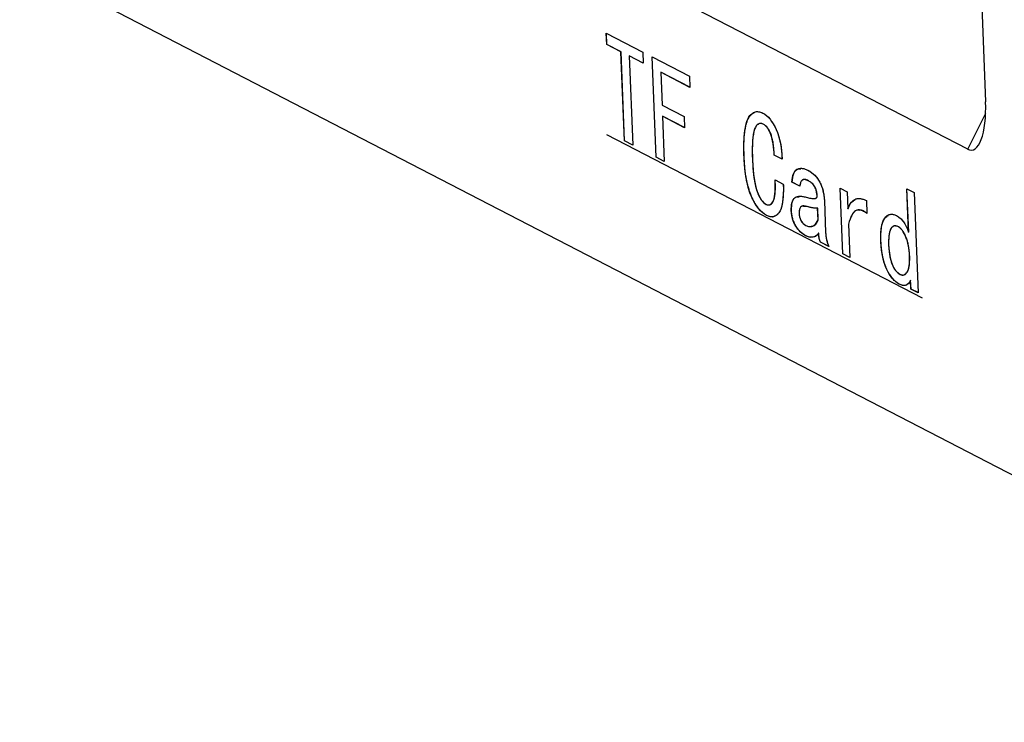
# Model space of a CAD drawing. Header units: millimetres. Extents: x 1635 to 1825, y 2196 to 2483.
# Tile 3 of 10: x 1689 to 1703, y 2276 to 2286. Entities that reach past the tile are written whole.
import ezdxf

# ---------------------------------------------------------------- set-up
doc = ezdxf.new("R2010")
doc.units = ezdxf.units.MM
doc.linetypes.add('CENTERX2', pattern=[20.32, 12.7, -2.54, 2.54, -2.54])

msp = doc.modelspace()

# ---------------------------------------------------------------- linework, layer by layer
at = {"color": 7, "linetype": 'Continuous', "lineweight": 25}
for p, q in [((1709.302, 2276.263), (1676.529, 2293.22)), ((1702.06, 2284.212), (1696.224, 2287.232)), ((1702.223, 2287.032), (1702.309, 2284.87)), ((1697.054, 2285.665), (1697.048, 2285.82)), ((1697.048, 2285.82), (1697.555, 2285.557)), ((1697.055, 2285.665), (1697.049, 2285.819)), ((1697.251, 2285.563), (1697.054, 2285.665)), ((1697.055, 2285.665), (1697.054, 2285.665)), ((1697.252, 2285.564), (1697.055, 2285.665)), ((1697.252, 2285.564), (1697.251, 2285.563)), ((1697.3, 2284.328), (1697.251, 2285.563)), ((1697.301, 2284.328), (1697.252, 2285.564)), ((1697.364, 2285.505), (1697.414, 2284.269)), ((1697.561, 2285.403), (1697.364, 2285.505)), ((1697.365, 2285.505), (1697.364, 2285.505)), ((1697.561, 2285.403), (1697.365, 2285.505)), ((1697.555, 2285.557), (1697.561, 2285.403)), ((1697.738, 2284.101), (1697.683, 2285.491)), ((1697.683, 2285.491), (1698.2, 2285.224)), ((1697.739, 2284.101), (1697.684, 2285.491)), ((1697.802, 2285.278), (1697.821, 2284.823)), ((1698.206, 2285.069), (1697.802, 2285.278)), ((1697.803, 2285.278), (1697.802, 2285.278)), ((1698.206, 2285.07), (1697.803, 2285.278)), ((1698.2, 2285.224), (1698.206, 2285.069)), ((1697.821, 2284.823), (1698.126, 2284.665)), ((1697.828, 2284.669), (1697.827, 2284.668)), ((1697.827, 2284.668), (1697.852, 2284.042)), ((1698.132, 2284.51), (1697.827, 2284.668)), ((1698.132, 2284.511), (1697.828, 2284.669)), ((1698.126, 2284.665), (1698.132, 2284.51)), ((1699.225, 2284.558), (1699.224, 2284.558)), ((1697.414, 2284.269), (1697.3, 2284.328)), ((1697.301, 2284.328), (1697.3, 2284.328)), ((1697.414, 2284.27), (1697.301, 2284.328)), ((1699.485, 2284.073), (1699.376, 2284.129)), ((1699.377, 2284.129), (1699.376, 2284.129)), ((1699.486, 2284.073), (1699.377, 2284.129)), ((1697.852, 2284.042), (1697.738, 2284.101)), ((1697.739, 2284.101), (1697.738, 2284.101)), ((1697.852, 2284.043), (1697.739, 2284.101)), ((1698.959, 2284.107), (1698.958, 2284.107)), ((1699.39, 2283.788), (1699.503, 2283.729)), ((1699.731, 2283.699), (1699.623, 2283.755)), ((1699.624, 2283.755), (1699.623, 2283.755)), ((1699.731, 2283.699), (1699.624, 2283.755)), ((1699.85, 2283.774), (1699.849, 2283.773)), ((1699.973, 2283.566), (1699.973, 2283.566)), ((1700.291, 2283.672), (1700.39, 2283.621)), ((1700.328, 2282.761), (1700.291, 2283.672)), ((1700.329, 2282.761), (1700.292, 2283.671)), ((1700.39, 2283.621), (1700.399, 2283.385)), ((1701.241, 2283.061), (1701.217, 2283.662)), ((1701.217, 2283.662), (1701.316, 2283.611)), ((1701.242, 2283.061), (1701.218, 2283.662)), ((1701.316, 2283.611), (1701.371, 2282.221)), ((1700.072, 2283.499), (1700.09, 2283.052)), ((1700.655, 2283.499), (1700.662, 2283.321)), ((1699.271, 2283.293), (1699.27, 2283.293)), ((1699.615, 2283.361), (1699.614, 2283.361)), ((1699.835, 2283.415), (1699.784, 2283.415)), ((1699.835, 2283.415), (1699.834, 2283.415)), ((1699.98, 2283.395), (1699.979, 2283.395)), ((1699.986, 2283.233), (1699.979, 2283.395)), ((1699.987, 2283.233), (1699.98, 2283.395)), ((1700.4, 2283.385), (1700.399, 2283.385)), ((1699.987, 2283.233), (1699.986, 2283.233)), ((1700.408, 2283.174), (1700.426, 2282.71)), ((1699.994, 2283.046), (1699.993, 2283.046)), ((1701.1, 2283.135), (1701.099, 2283.135)), ((1701.242, 2283.061), (1701.241, 2283.061)), ((1699.812, 2283.013), (1699.812, 2283.012)), ((1700.136, 2282.861), (1700.018, 2282.922)), ((1700.137, 2282.861), (1700.018, 2282.922)), ((1700.018, 2282.922), (1700.018, 2282.922)), ((1700.857, 2282.934), (1700.856, 2282.934)), ((1700.426, 2282.71), (1700.328, 2282.761)), ((1700.329, 2282.761), (1700.328, 2282.761)), ((1700.426, 2282.711), (1700.329, 2282.761)), ((1701.256, 2282.728), (1701.255, 2282.727)), ((1701.112, 2282.34), (1701.111, 2282.34)), ((1701.273, 2282.272), (1701.268, 2282.394)), ((1701.269, 2282.394), (1701.268, 2282.394)), ((1701.274, 2282.272), (1701.269, 2282.394)), ((1701.371, 2282.221), (1701.273, 2282.272)), ((1701.274, 2282.272), (1701.273, 2282.272)), ((1701.371, 2282.222), (1701.274, 2282.272))]:
    msp.add_line(p, q, dxfattribs=at)
at = {"color": 1, "linetype": 'Continuous', "lineweight": 25}
msp.add_line((1702.06, 2284.212), (1702.31, 2284.711), dxfattribs=at)
at = {"color": 7, "linetype": 'CENTERX2'}
msp.add_line((1697.051, 2284.417), (1701.428, 2282.152), dxfattribs=at)
at = {"color": 7, "linetype": 'Continuous', "flags": 128}
for points in [[(1697.561, 2285.403), (1697.364, 2285.505), (1697.364, 2285.505), (1697.414, 2284.269), (1697.414, 2284.269), (1697.3, 2284.328), (1697.3, 2284.328), (1697.251, 2285.563), (1697.251, 2285.563), (1697.054, 2285.665), (1697.054, 2285.665), (1697.048, 2285.82), (1697.048, 2285.82), (1697.555, 2285.557), (1697.555, 2285.557), (1697.561, 2285.403)], [(1698.206, 2285.069), (1697.802, 2285.278), (1697.802, 2285.278), (1697.821, 2284.823), (1697.821, 2284.823), (1698.126, 2284.665), (1698.126, 2284.665), (1698.132, 2284.51), (1698.132, 2284.51), (1697.827, 2284.668), (1697.827, 2284.668), (1697.852, 2284.042), (1697.852, 2284.042), (1697.738, 2284.101), (1697.738, 2284.101), (1697.683, 2285.491), (1697.683, 2285.491), (1698.2, 2285.224), (1698.2, 2285.224), (1698.206, 2285.069)], [(1699.503, 2283.729), (1699.504, 2283.656), (1699.502, 2283.589), (1699.498, 2283.53), (1699.492, 2283.477), (1699.483, 2283.43), (1699.472, 2283.39), (1699.458, 2283.357), (1699.442, 2283.331), (1699.424, 2283.31), (1699.405, 2283.294), (1699.386, 2283.283), (1699.365, 2283.275), (1699.343, 2283.273), (1699.319, 2283.275), (1699.295, 2283.282), (1699.27, 2283.293), (1699.27, 2283.293), (1699.241, 2283.31), (1699.213, 2283.332), (1699.185, 2283.358), (1699.159, 2283.389), (1699.133, 2283.424), (1699.109, 2283.463), (1699.085, 2283.507), (1699.062, 2283.555), (1699.04, 2283.608), (1699.022, 2283.666), (1699.005, 2283.728), (1698.991, 2283.794), (1698.979, 2283.865), (1698.97, 2283.941), (1698.963, 2284.022), (1698.958, 2284.107), (1698.958, 2284.107), (1698.956, 2284.199), (1698.956, 2284.283), (1698.959, 2284.36), (1698.965, 2284.43), (1698.974, 2284.492), (1698.985, 2284.547), (1698.999, 2284.594), (1699.017, 2284.634), (1699.036, 2284.667), (1699.057, 2284.693), (1699.079, 2284.713), (1699.104, 2284.726), (1699.13, 2284.733), (1699.158, 2284.732), (1699.187, 2284.726), (1699.218, 2284.713), (1699.218, 2284.713), (1699.245, 2284.697), (1699.27, 2284.677), (1699.295, 2284.654), (1699.319, 2284.628), (1699.341, 2284.598), (1699.363, 2284.564), (1699.384, 2284.526), (1699.403, 2284.485), (1699.421, 2284.442), (1699.437, 2284.396), (1699.451, 2284.347), (1699.462, 2284.297), (1699.471, 2284.244), (1699.478, 2284.189), (1699.482, 2284.132), (1699.485, 2284.073), (1699.485, 2284.073), (1699.376, 2284.129), (1699.376, 2284.129), (1699.374, 2284.173), (1699.371, 2284.214), (1699.367, 2284.253), (1699.362, 2284.29), (1699.355, 2284.325), (1699.348, 2284.357), (1699.34, 2284.387), (1699.331, 2284.415), (1699.321, 2284.441), (1699.31, 2284.464), (1699.299, 2284.486), (1699.286, 2284.505), (1699.272, 2284.521), (1699.257, 2284.536), (1699.241, 2284.548), (1699.224, 2284.558), (1699.224, 2284.558), (1699.205, 2284.566), (1699.187, 2284.569), (1699.171, 2284.567), (1699.155, 2284.561), (1699.141, 2284.55), (1699.127, 2284.534), (1699.115, 2284.514), (1699.104, 2284.489), (1699.095, 2284.458), (1699.087, 2284.421), (1699.081, 2284.377), (1699.076, 2284.327), (1699.074, 2284.271), (1699.072, 2284.208), (1699.073, 2284.138), (1699.075, 2284.062), (1699.075, 2284.062), (1699.079, 2283.991), (1699.084, 2283.925), (1699.09, 2283.864), (1699.097, 2283.807), (1699.106, 2283.755), (1699.115, 2283.708), (1699.126, 2283.665), (1699.139, 2283.627), (1699.152, 2283.593), (1699.166, 2283.563), (1699.18, 2283.535), (1699.196, 2283.511), (1699.212, 2283.49), (1699.228, 2283.472), (1699.246, 2283.458), (1699.264, 2283.447), (1699.264, 2283.447), (1699.277, 2283.441), (1699.29, 2283.439), (1699.303, 2283.439), (1699.315, 2283.442), (1699.326, 2283.447), (1699.338, 2283.456), (1699.348, 2283.467), (1699.359, 2283.481), (1699.368, 2283.5), (1699.376, 2283.524), (1699.382, 2283.554), (1699.387, 2283.589), (1699.39, 2283.63), (1699.392, 2283.677), (1699.392, 2283.73), (1699.39, 2283.788), (1699.39, 2283.788), (1699.503, 2283.729)], [(1700.136, 2282.861), (1700.018, 2282.922), (1700.018, 2282.922), (1700.008, 2282.945), (1700.001, 2282.974), (1699.996, 2283.007), (1699.993, 2283.046), (1699.993, 2283.046), (1699.976, 2283.025), (1699.958, 2283.008), (1699.937, 2282.998), (1699.914, 2282.991), (1699.889, 2282.99), (1699.864, 2282.993), (1699.838, 2283.001), (1699.812, 2283.012), (1699.812, 2283.012), (1699.792, 2283.023), (1699.773, 2283.036), (1699.756, 2283.05), (1699.738, 2283.066), (1699.722, 2283.084), (1699.706, 2283.103), (1699.69, 2283.124), (1699.676, 2283.146), (1699.663, 2283.17), (1699.651, 2283.195), (1699.641, 2283.22), (1699.632, 2283.246), (1699.625, 2283.274), (1699.62, 2283.302), (1699.617, 2283.331), (1699.614, 2283.361), (1699.614, 2283.361), (1699.614, 2283.391), (1699.615, 2283.417), (1699.618, 2283.442), (1699.622, 2283.465), (1699.628, 2283.485), (1699.636, 2283.502), (1699.645, 2283.518), (1699.656, 2283.531), (1699.668, 2283.541), (1699.683, 2283.55), (1699.698, 2283.556), (1699.716, 2283.559), (1699.736, 2283.56), (1699.757, 2283.559), (1699.78, 2283.555), (1699.805, 2283.549), (1699.805, 2283.549), (1699.838, 2283.541), (1699.868, 2283.534), (1699.897, 2283.53), (1699.924, 2283.528), (1699.935, 2283.528), (1699.946, 2283.529), (1699.954, 2283.532), (1699.961, 2283.536), (1699.966, 2283.541), (1699.97, 2283.548), (1699.972, 2283.556), (1699.973, 2283.566), (1699.973, 2283.566), (1699.97, 2283.591), (1699.965, 2283.618), (1699.957, 2283.646), (1699.947, 2283.675), (1699.94, 2283.69), (1699.931, 2283.704), (1699.922, 2283.717), (1699.91, 2283.73), (1699.897, 2283.742), (1699.883, 2283.753), (1699.866, 2283.763), (1699.849, 2283.773), (1699.849, 2283.773), (1699.821, 2283.785), (1699.798, 2283.791), (1699.779, 2283.789), (1699.764, 2283.781), (1699.752, 2283.768), (1699.743, 2283.749), (1699.736, 2283.726), (1699.731, 2283.699), (1699.731, 2283.699), (1699.623, 2283.755), (1699.623, 2283.755), (1699.625, 2283.785), (1699.629, 2283.812), (1699.634, 2283.837), (1699.641, 2283.86), (1699.65, 2283.88), (1699.66, 2283.897), (1699.672, 2283.912), (1699.686, 2283.925), (1699.701, 2283.935), (1699.718, 2283.942), (1699.735, 2283.946), (1699.754, 2283.947), (1699.775, 2283.944), (1699.796, 2283.939), (1699.819, 2283.931), (1699.843, 2283.92), (1699.843, 2283.92), (1699.869, 2283.905), (1699.894, 2283.888), (1699.917, 2283.87), (1699.938, 2283.85), (1699.958, 2283.829), (1699.977, 2283.806), (1699.993, 2283.781), (1700.009, 2283.754), (1700.022, 2283.726), (1700.034, 2283.698), (1700.044, 2283.667), (1700.053, 2283.636), (1700.06, 2283.603), (1700.066, 2283.57), (1700.069, 2283.535), (1700.072, 2283.499), (1700.072, 2283.499), (1700.09, 2283.052), (1700.09, 2283.052), (1700.091, 2283.028), (1700.094, 2283.004), (1700.098, 2282.98), (1700.103, 2282.957), (1700.117, 2282.91), (1700.136, 2282.861)], [(1700.662, 2283.321), (1700.639, 2283.337), (1700.617, 2283.35), (1700.596, 2283.36), (1700.576, 2283.366), (1700.557, 2283.369), (1700.539, 2283.369), (1700.522, 2283.365), (1700.506, 2283.357), (1700.492, 2283.346), (1700.477, 2283.332), (1700.464, 2283.315), (1700.451, 2283.294), (1700.439, 2283.269), (1700.428, 2283.24), (1700.417, 2283.209), (1700.408, 2283.174), (1700.408, 2283.174), (1700.426, 2282.71), (1700.426, 2282.71), (1700.328, 2282.761), (1700.328, 2282.761), (1700.291, 2283.672), (1700.291, 2283.672), (1700.39, 2283.621), (1700.39, 2283.621), (1700.399, 2283.385), (1700.399, 2283.385), (1700.41, 2283.41), (1700.42, 2283.434), (1700.432, 2283.454), (1700.445, 2283.472), (1700.458, 2283.487), (1700.472, 2283.5), (1700.487, 2283.511), (1700.503, 2283.519), (1700.519, 2283.524), (1700.536, 2283.527), (1700.554, 2283.529), (1700.573, 2283.527), (1700.592, 2283.523), (1700.612, 2283.518), (1700.633, 2283.51), (1700.655, 2283.499), (1700.655, 2283.499), (1700.662, 2283.321)], [(1701.371, 2282.221), (1701.273, 2282.272), (1701.273, 2282.272), (1701.268, 2282.394), (1701.268, 2282.394), (1701.254, 2282.368), (1701.238, 2282.348), (1701.222, 2282.333), (1701.203, 2282.324), (1701.183, 2282.321), (1701.161, 2282.322), (1701.137, 2282.329), (1701.111, 2282.34), (1701.111, 2282.34), (1701.087, 2282.354), (1701.063, 2282.372), (1701.041, 2282.393), (1701.019, 2282.417), (1700.998, 2282.444), (1700.977, 2282.474), (1700.958, 2282.507), (1700.939, 2282.544), (1700.922, 2282.584), (1700.906, 2282.626), (1700.893, 2282.671), (1700.881, 2282.719), (1700.872, 2282.769), (1700.865, 2282.821), (1700.859, 2282.876), (1700.856, 2282.934), (1700.856, 2282.934), (1700.855, 2282.99), (1700.856, 2283.042), (1700.859, 2283.09), (1700.865, 2283.132), (1700.873, 2283.17), (1700.883, 2283.203), (1700.896, 2283.232), (1700.911, 2283.256), (1700.927, 2283.275), (1700.945, 2283.29), (1700.963, 2283.301), (1700.983, 2283.308), (1701.004, 2283.31), (1701.026, 2283.308), (1701.049, 2283.302), (1701.073, 2283.291), (1701.073, 2283.291), (1701.099, 2283.275), (1701.124, 2283.256), (1701.147, 2283.233), (1701.168, 2283.206), (1701.188, 2283.176), (1701.207, 2283.141), (1701.225, 2283.103), (1701.241, 2283.061), (1701.241, 2283.061), (1701.217, 2283.662), (1701.217, 2283.662), (1701.316, 2283.611), (1701.316, 2283.611), (1701.371, 2282.221)], [(1699.986, 2283.233), (1699.979, 2283.395), (1699.979, 2283.395), (1699.951, 2283.395), (1699.924, 2283.396), (1699.908, 2283.398), (1699.888, 2283.402), (1699.863, 2283.407), (1699.834, 2283.415), (1699.834, 2283.415), (1699.817, 2283.419), (1699.801, 2283.423), (1699.787, 2283.424), (1699.774, 2283.424), (1699.763, 2283.422), (1699.754, 2283.419), (1699.746, 2283.414), (1699.74, 2283.407), (1699.732, 2283.391), (1699.725, 2283.372), (1699.722, 2283.348), (1699.722, 2283.321), (1699.722, 2283.321), (1699.724, 2283.297), (1699.729, 2283.273), (1699.737, 2283.249), (1699.748, 2283.224), (1699.761, 2283.202), (1699.776, 2283.183), (1699.795, 2283.167), (1699.816, 2283.154), (1699.816, 2283.154), (1699.838, 2283.144), (1699.861, 2283.14), (1699.885, 2283.14), (1699.91, 2283.145), (1699.933, 2283.155), (1699.954, 2283.174), (1699.971, 2283.199), (1699.986, 2283.233)], [(1701.255, 2282.727), (1701.253, 2282.765), (1701.249, 2282.802), (1701.245, 2282.837), (1701.239, 2282.871), (1701.232, 2282.904), (1701.223, 2282.935), (1701.214, 2282.964), (1701.203, 2282.993), (1701.192, 2283.02), (1701.18, 2283.043), (1701.167, 2283.065), (1701.154, 2283.084), (1701.141, 2283.1), (1701.127, 2283.114), (1701.113, 2283.126), (1701.099, 2283.135), (1701.099, 2283.135), (1701.081, 2283.142), (1701.064, 2283.147), (1701.049, 2283.148), (1701.035, 2283.146), (1701.022, 2283.14), (1701.011, 2283.131), (1701.001, 2283.118), (1700.992, 2283.102), (1700.984, 2283.083), (1700.977, 2283.062), (1700.972, 2283.038), (1700.968, 2283.011), (1700.965, 2282.982), (1700.964, 2282.95), (1700.963, 2282.915), (1700.964, 2282.878), (1700.964, 2282.878), (1700.966, 2282.84), (1700.97, 2282.804), (1700.974, 2282.769), (1700.979, 2282.736), (1700.985, 2282.704), (1700.993, 2282.674), (1701.001, 2282.646), (1701.011, 2282.619), (1701.022, 2282.594), (1701.033, 2282.57), (1701.046, 2282.55), (1701.06, 2282.531), (1701.074, 2282.514), (1701.09, 2282.499), (1701.107, 2282.487), (1701.125, 2282.476), (1701.125, 2282.476), (1701.14, 2282.47), (1701.153, 2282.467), (1701.166, 2282.466), (1701.179, 2282.469), (1701.191, 2282.475), (1701.202, 2282.483), (1701.213, 2282.495), (1701.223, 2282.509), (1701.232, 2282.527), (1701.239, 2282.547), (1701.245, 2282.57), (1701.25, 2282.596), (1701.253, 2282.624), (1701.255, 2282.656), (1701.256, 2282.69), (1701.255, 2282.727)]]:
    msp.add_lwpolyline(points, dxfattribs=at)
at = {"color": 7, "linetype": 'Continuous', "lineweight": 25}
msp.add_ellipse((1702.028, 2285.015), major_axis=(-0.091, 0.816), ratio=0.327543, start_param=2.926212, end_param=4.497009, dxfattribs=at)
for points, knots in [([(1698.958, 2284.107), (1698.957, 2284.138), (1698.955, 2284.197), (1698.955, 2284.282), (1698.959, 2284.359), (1698.964, 2284.429), (1698.973, 2284.491), (1698.984, 2284.546), (1698.998, 2284.594), (1699.016, 2284.634), (1699.035, 2284.667), (1699.056, 2284.694), (1699.079, 2284.714), (1699.103, 2284.727), (1699.13, 2284.734), (1699.158, 2284.733), (1699.187, 2284.727), (1699.208, 2284.717), (1699.218, 2284.713)], [0, 0, 0, 0, 0.092212, 0.178625, 0.259487, 0.334751, 0.405203, 0.471242, 0.533291, 0.59202, 0.647829, 0.700914, 0.751517, 0.800918, 0.849827, 0.898552, 0.948563, 1, 1, 1, 1]), ([(1698.959, 2284.107), (1698.957, 2284.19), (1698.953, 2284.356), (1698.983, 2284.576), (1699.041, 2284.703), (1699.091, 2284.717), (1699.097, 2284.718)], [0, 0, 0, 0, 0.320285, 0.639787, 0.957292, 1, 1, 1, 1]), ([(1699.218, 2284.713), (1699.227, 2284.708), (1699.244, 2284.698), (1699.27, 2284.678), (1699.295, 2284.655), (1699.319, 2284.629), (1699.342, 2284.598), (1699.363, 2284.564), (1699.384, 2284.526), (1699.404, 2284.485), (1699.422, 2284.442), (1699.438, 2284.395), (1699.451, 2284.347), (1699.463, 2284.296), (1699.472, 2284.243), (1699.478, 2284.188), (1699.483, 2284.131), (1699.484, 2284.093), (1699.485, 2284.073)], [0, 0, 0, 0, 0.059115, 0.1163602, 0.1723638, 0.2272699, 0.2828216, 0.3385045, 0.3957526, 0.4550804, 0.515439, 0.5764778, 0.6393329, 0.7043663, 0.7726159, 0.844258, 0.9197786, 1, 1, 1, 1]), ([(1699.224, 2284.558), (1699.218, 2284.561), (1699.205, 2284.567), (1699.187, 2284.57), (1699.17, 2284.568), (1699.155, 2284.562), (1699.14, 2284.551), (1699.127, 2284.535), (1699.115, 2284.514), (1699.104, 2284.489), (1699.094, 2284.457), (1699.086, 2284.42), (1699.08, 2284.376), (1699.076, 2284.326), (1699.073, 2284.269), (1699.072, 2284.206), (1699.073, 2284.136), (1699.075, 2284.087), (1699.075, 2284.062)], [0, 0, 0, 0, 0.0439017, 0.0865302, 0.1283757, 0.170561, 0.2140324, 0.2597575, 0.3078407, 0.3598033, 0.416148, 0.4780617, 0.5469996, 0.6227621, 0.7057735, 0.7958556, 0.8940218, 1, 1, 1, 1]), ([(1699.225, 2284.558), (1699.207, 2284.566), (1699.179, 2284.577), (1699.159, 2284.559), (1699.153, 2284.554)], [0, 0, 0, 0, 0.67474, 1, 1, 1, 1]), ([(1699.376, 2284.129), (1699.376, 2284.144), (1699.375, 2284.172), (1699.371, 2284.213), (1699.367, 2284.252), (1699.362, 2284.289), (1699.356, 2284.324), (1699.349, 2284.356), (1699.341, 2284.387), (1699.332, 2284.415), (1699.322, 2284.441), (1699.311, 2284.465), (1699.299, 2284.486), (1699.286, 2284.505), (1699.272, 2284.522), (1699.257, 2284.536), (1699.241, 2284.549), (1699.23, 2284.555), (1699.224, 2284.558)], [0, 0, 0, 0, 0.090441, 0.174773, 0.254451, 0.328365, 0.397051, 0.461785, 0.522226, 0.579008, 0.633024, 0.68456, 0.734971, 0.785158, 0.835783, 0.888052, 0.942145, 1, 1, 1, 1]), ([(1699.377, 2284.129), (1699.377, 2284.144), (1699.375, 2284.172), (1699.372, 2284.213), (1699.368, 2284.253), (1699.363, 2284.289), (1699.357, 2284.324), (1699.35, 2284.357), (1699.341, 2284.387), (1699.333, 2284.415), (1699.323, 2284.441), (1699.312, 2284.465), (1699.3, 2284.486), (1699.287, 2284.505), (1699.273, 2284.522), (1699.258, 2284.537), (1699.242, 2284.549), (1699.231, 2284.555), (1699.225, 2284.558)], [0, 0, 0, 0, 0.090441, 0.174773, 0.254451, 0.328365, 0.397051, 0.461785, 0.522226, 0.579008, 0.633024, 0.68456, 0.734971, 0.785158, 0.835783, 0.888052, 0.942145, 1, 1, 1, 1]), ([(1699.27, 2283.293), (1699.26, 2283.298), (1699.241, 2283.309), (1699.213, 2283.331), (1699.185, 2283.357), (1699.159, 2283.388), (1699.133, 2283.423), (1699.108, 2283.463), (1699.084, 2283.508), (1699.061, 2283.556), (1699.04, 2283.609), (1699.021, 2283.667), (1699.004, 2283.729), (1698.99, 2283.796), (1698.978, 2283.867), (1698.969, 2283.943), (1698.962, 2284.024), (1698.959, 2284.079), (1698.958, 2284.107)], [0, 0, 0, 0, 0.052182, 0.102997, 0.153018, 0.203295, 0.2536, 0.305613, 0.359049, 0.414918, 0.473394, 0.534337, 0.599069, 0.668523, 0.742472, 0.822342, 0.908195, 1, 1, 1, 1]), ([(1699.271, 2283.293), (1699.261, 2283.298), (1699.242, 2283.309), (1699.214, 2283.331), (1699.186, 2283.358), (1699.16, 2283.389), (1699.134, 2283.424), (1699.109, 2283.463), (1699.085, 2283.508), (1699.062, 2283.556), (1699.04, 2283.609), (1699.022, 2283.667), (1699.005, 2283.729), (1698.991, 2283.796), (1698.979, 2283.868), (1698.97, 2283.944), (1698.963, 2284.024), (1698.96, 2284.079), (1698.959, 2284.107)], [0, 0, 0, 0, 0.052182, 0.102997, 0.153018, 0.203295, 0.2536, 0.305613, 0.359049, 0.414918, 0.473394, 0.534337, 0.599069, 0.668523, 0.742472, 0.822342, 0.908195, 1, 1, 1, 1]), ([(1699.075, 2284.062), (1699.076, 2284.038), (1699.079, 2283.993), (1699.083, 2283.927), (1699.089, 2283.866), (1699.096, 2283.809), (1699.105, 2283.757), (1699.115, 2283.709), (1699.126, 2283.666), (1699.138, 2283.628), (1699.151, 2283.594), (1699.165, 2283.563), (1699.18, 2283.535), (1699.195, 2283.511), (1699.211, 2283.49), (1699.228, 2283.472), (1699.246, 2283.457), (1699.258, 2283.45), (1699.264, 2283.447)], [0, 0, 0, 0, 0.106012, 0.204005, 0.2937, 0.376216, 0.450946, 0.519286, 0.580612, 0.63618, 0.687469, 0.735582, 0.781476, 0.825452, 0.868601, 0.91172, 0.955073, 1, 1, 1, 1]), ([(1699.623, 2283.755), (1699.623, 2283.765), (1699.624, 2283.785), (1699.628, 2283.812), (1699.633, 2283.838), (1699.641, 2283.86), (1699.649, 2283.881), (1699.66, 2283.898), (1699.672, 2283.913), (1699.686, 2283.926), (1699.701, 2283.936), (1699.718, 2283.942), (1699.735, 2283.947), (1699.755, 2283.947), (1699.775, 2283.945), (1699.796, 2283.939), (1699.819, 2283.931), (1699.835, 2283.924), (1699.843, 2283.92)], [0, 0, 0, 0, 0.061059, 0.120426, 0.177916, 0.235076, 0.291519, 0.348986, 0.406942, 0.466751, 0.527323, 0.588894, 0.651745, 0.71645, 0.783175, 0.852336, 0.924309, 1, 1, 1, 1]), ([(1699.624, 2283.755), (1699.629, 2283.798), (1699.641, 2283.885), (1699.692, 2283.947), (1699.732, 2283.937), (1699.743, 2283.934)], [0, 0, 0, 0, 0.419057, 0.838428, 1, 1, 1, 1]), ([(1699.843, 2283.92), (1699.852, 2283.915), (1699.869, 2283.906), (1699.893, 2283.889), (1699.916, 2283.871), (1699.938, 2283.851), (1699.958, 2283.83), (1699.977, 2283.806), (1699.993, 2283.781), (1700.009, 2283.755), (1700.022, 2283.727), (1700.034, 2283.698), (1700.045, 2283.667), (1700.054, 2283.636), (1700.06, 2283.603), (1700.066, 2283.569), (1700.07, 2283.534), (1700.071, 2283.511), (1700.072, 2283.499)], [0, 0, 0, 0, 0.080507, 0.155746, 0.227133, 0.293956, 0.356887, 0.417628, 0.475623, 0.532092, 0.587813, 0.642367, 0.697765, 0.753776, 0.81139, 0.870916, 0.933995, 1, 1, 1, 1]), ([(1699.264, 2283.447), (1699.268, 2283.445), (1699.277, 2283.441), (1699.29, 2283.438), (1699.303, 2283.438), (1699.315, 2283.441), (1699.327, 2283.447), (1699.338, 2283.455), (1699.349, 2283.467), (1699.36, 2283.481), (1699.369, 2283.5), (1699.377, 2283.525), (1699.383, 2283.555), (1699.387, 2283.59), (1699.391, 2283.631), (1699.392, 2283.678), (1699.392, 2283.731), (1699.391, 2283.768), (1699.39, 2283.788)], [0, 0, 0, 0, 0.041309, 0.082754, 0.124213, 0.16644, 0.21053, 0.256186, 0.304572, 0.355738, 0.410781, 0.471682, 0.539269, 0.614647, 0.69743, 0.789593, 0.89036, 1, 1, 1, 1]), ([(1699.503, 2283.729), (1699.504, 2283.705), (1699.504, 2283.657), (1699.503, 2283.591), (1699.499, 2283.53), (1699.492, 2283.478), (1699.484, 2283.43), (1699.472, 2283.39), (1699.459, 2283.357), (1699.443, 2283.33), (1699.425, 2283.31), (1699.406, 2283.294), (1699.386, 2283.282), (1699.365, 2283.275), (1699.343, 2283.272), (1699.319, 2283.274), (1699.295, 2283.281), (1699.278, 2283.289), (1699.27, 2283.293)], [0, 0, 0, 0, 0.0934258, 0.1803973, 0.2608755, 0.3353561, 0.4043972, 0.4689519, 0.5293303, 0.586257, 0.6410159, 0.6939303, 0.7452668, 0.7957768, 0.8458656, 0.8962554, 0.9474305, 1, 1, 1, 1]), ([(1699.329, 2283.451), (1699.331, 2283.452), (1699.346, 2283.458), (1699.365, 2283.485), (1699.397, 2283.585), (1699.394, 2283.698), (1699.391, 2283.788)], [0, 0, 0, 0, 0.040454, 0.200764, 0.360917, 1, 1, 1, 1]), ([(1699.849, 2283.773), (1699.84, 2283.778), (1699.822, 2283.786), (1699.799, 2283.792), (1699.779, 2283.791), (1699.764, 2283.782), (1699.752, 2283.769), (1699.743, 2283.75), (1699.735, 2283.727), (1699.733, 2283.708), (1699.731, 2283.699)], [0, 0, 0, 0, 0.168711, 0.314718, 0.441784, 0.553546, 0.660079, 0.76812, 0.880388, 1, 1, 1, 1]), ([(1699.85, 2283.774), (1699.834, 2283.783), (1699.816, 2283.794), (1699.802, 2283.79), (1699.8, 2283.789)], [0, 0, 0, 0, 0.908632, 1, 1, 1, 1]), ([(1699.973, 2283.566), (1699.972, 2283.574), (1699.971, 2283.591), (1699.966, 2283.618), (1699.957, 2283.646), (1699.949, 2283.671), (1699.94, 2283.69), (1699.931, 2283.704), (1699.921, 2283.718), (1699.91, 2283.731), (1699.897, 2283.742), (1699.882, 2283.754), (1699.866, 2283.764), (1699.855, 2283.77), (1699.849, 2283.773)], [0, 0, 0, 0, 0.088388, 0.179535, 0.276694, 0.381811, 0.437912, 0.497639, 0.561773, 0.633584, 0.711809, 0.798751, 0.894614, 1, 1, 1, 1]), ([(1699.973, 2283.566), (1699.973, 2283.575), (1699.972, 2283.591), (1699.966, 2283.618), (1699.958, 2283.647), (1699.95, 2283.671), (1699.941, 2283.69), (1699.932, 2283.705), (1699.922, 2283.718), (1699.911, 2283.731), (1699.897, 2283.742), (1699.883, 2283.754), (1699.867, 2283.764), (1699.855, 2283.77), (1699.85, 2283.774)], [0, 0, 0, 0, 0.088388, 0.179535, 0.276694, 0.381811, 0.437912, 0.497639, 0.561773, 0.633584, 0.711809, 0.798751, 0.894614, 1, 1, 1, 1]), ([(1699.805, 2283.549), (1699.816, 2283.546), (1699.837, 2283.541), (1699.868, 2283.534), (1699.897, 2283.53), (1699.919, 2283.528), (1699.935, 2283.527), (1699.945, 2283.529), (1699.954, 2283.531), (1699.961, 2283.536), (1699.967, 2283.541), (1699.97, 2283.548), (1699.973, 2283.556), (1699.973, 2283.563), (1699.973, 2283.566)], [0, 0, 0, 0, 0.1755851, 0.3404473, 0.4956576, 0.6406985, 0.7063335, 0.7654615, 0.816318, 0.8620516, 0.9010094, 0.9362642, 0.9684985, 1, 1, 1, 1]), ([(1699.956, 2283.534), (1699.959, 2283.535), (1699.965, 2283.537), (1699.972, 2283.548), (1699.973, 2283.56), (1699.973, 2283.566)], [0, 0, 0, 0, 0.2889137, 0.6455706, 1, 1, 1, 1]), ([(1699.614, 2283.361), (1699.614, 2283.371), (1699.614, 2283.39), (1699.615, 2283.417), (1699.618, 2283.442), (1699.622, 2283.465), (1699.628, 2283.485), (1699.636, 2283.503), (1699.645, 2283.518), (1699.656, 2283.531), (1699.668, 2283.542), (1699.683, 2283.55), (1699.699, 2283.556), (1699.716, 2283.56), (1699.736, 2283.56), (1699.757, 2283.559), (1699.78, 2283.556), (1699.796, 2283.552), (1699.805, 2283.549)], [0, 0, 0, 0, 0.060634, 0.1181, 0.17406, 0.228442, 0.281539, 0.33467, 0.388669, 0.443192, 0.499771, 0.559522, 0.621942, 0.6888, 0.759822, 0.834804, 0.914988, 1, 1, 1, 1]), ([(1699.615, 2283.361), (1699.617, 2283.406), (1699.62, 2283.494), (1699.669, 2283.556), (1699.709, 2283.551), (1699.722, 2283.55)], [0, 0, 0, 0, 0.40105, 0.801513, 1, 1, 1, 1]), ([(1700.399, 2283.385), (1700.403, 2283.394), (1700.409, 2283.41), (1700.42, 2283.434), (1700.432, 2283.454), (1700.444, 2283.472), (1700.458, 2283.488), (1700.472, 2283.501), (1700.487, 2283.511), (1700.502, 2283.519), (1700.519, 2283.525), (1700.536, 2283.528), (1700.554, 2283.529), (1700.573, 2283.527), (1700.592, 2283.524), (1700.612, 2283.518), (1700.633, 2283.51), (1700.648, 2283.503), (1700.655, 2283.499)], [0, 0, 0, 0, 0.068569, 0.135198, 0.199495, 0.262201, 0.323222, 0.383656, 0.443115, 0.501819, 0.560837, 0.620223, 0.67997, 0.740706, 0.803412, 0.867213, 0.932308, 1, 1, 1, 1]), ([(1700.4, 2283.385), (1700.414, 2283.42), (1700.439, 2283.481), (1700.483, 2283.503), (1700.501, 2283.512)], [0, 0, 0, 0, 0.576149, 1, 1, 1, 1]), ([(1699.387, 2283.29), (1699.382, 2283.285), (1699.352, 2283.257), (1699.308, 2283.276), (1699.271, 2283.293)], [0, 0, 0, 0, 0.16098, 1, 1, 1, 1]), ([(1699.812, 2283.012), (1699.805, 2283.016), (1699.792, 2283.023), (1699.774, 2283.036), (1699.756, 2283.05), (1699.738, 2283.066), (1699.722, 2283.083), (1699.706, 2283.103), (1699.69, 2283.123), (1699.676, 2283.146), (1699.662, 2283.169), (1699.651, 2283.194), (1699.641, 2283.22), (1699.632, 2283.247), (1699.625, 2283.274), (1699.62, 2283.302), (1699.616, 2283.332), (1699.615, 2283.351), (1699.614, 2283.361)], [0, 0, 0, 0, 0.071184, 0.140051, 0.206044, 0.270518, 0.333564, 0.396065, 0.457625, 0.519064, 0.579661, 0.638062, 0.695659, 0.752776, 0.811239, 0.870998, 0.93413, 1, 1, 1, 1]), ([(1699.812, 2283.013), (1699.806, 2283.016), (1699.793, 2283.023), (1699.775, 2283.036), (1699.756, 2283.05), (1699.739, 2283.066), (1699.722, 2283.083), (1699.707, 2283.103), (1699.691, 2283.123), (1699.677, 2283.146), (1699.663, 2283.17), (1699.652, 2283.195), (1699.641, 2283.22), (1699.633, 2283.247), (1699.626, 2283.274), (1699.621, 2283.303), (1699.617, 2283.332), (1699.616, 2283.351), (1699.615, 2283.361)], [0, 0, 0, 0, 0.071184, 0.140051, 0.206044, 0.270518, 0.333564, 0.396065, 0.457625, 0.519064, 0.579661, 0.638062, 0.695659, 0.752776, 0.811239, 0.870998, 0.93413, 1, 1, 1, 1]), ([(1699.834, 2283.415), (1699.828, 2283.416), (1699.817, 2283.419), (1699.801, 2283.423), (1699.787, 2283.424), (1699.774, 2283.424), (1699.763, 2283.423), (1699.754, 2283.419), (1699.747, 2283.414), (1699.738, 2283.406), (1699.731, 2283.392), (1699.725, 2283.372), (1699.722, 2283.348), (1699.722, 2283.33), (1699.722, 2283.321)], [0, 0, 0, 0, 0.1064065, 0.2035701, 0.291915, 0.3714608, 0.4429285, 0.5079105, 0.5647503, 0.6161617, 0.7122121, 0.8057835, 0.9009675, 1, 1, 1, 1]), ([(1699.722, 2283.321), (1699.723, 2283.313), (1699.724, 2283.297), (1699.729, 2283.273), (1699.737, 2283.248), (1699.747, 2283.224), (1699.761, 2283.201), (1699.777, 2283.181), (1699.795, 2283.165), (1699.809, 2283.158), (1699.816, 2283.154)], [0, 0, 0, 0, 0.11039, 0.219079, 0.329442, 0.446431, 0.567811, 0.696329, 0.839108, 1, 1, 1, 1]), ([(1699.979, 2283.395), (1699.97, 2283.395), (1699.952, 2283.395), (1699.928, 2283.395), (1699.907, 2283.398), (1699.887, 2283.402), (1699.862, 2283.407), (1699.844, 2283.412), (1699.834, 2283.415)], [0, 0, 0, 0, 0.200406, 0.389172, 0.496587, 0.634755, 0.801896, 1, 1, 1, 1]), ([(1699.98, 2283.395), (1699.971, 2283.395), (1699.953, 2283.395), (1699.929, 2283.395), (1699.908, 2283.398), (1699.888, 2283.402), (1699.863, 2283.408), (1699.845, 2283.412), (1699.835, 2283.415)], [0, 0, 0, 0, 0.200406, 0.389172, 0.496587, 0.634755, 0.801896, 1, 1, 1, 1]), ([(1700.662, 2283.321), (1700.654, 2283.326), (1700.639, 2283.337), (1700.617, 2283.351), (1700.596, 2283.36), (1700.576, 2283.367), (1700.557, 2283.37), (1700.539, 2283.369), (1700.522, 2283.365), (1700.506, 2283.358), (1700.491, 2283.347), (1700.477, 2283.333), (1700.463, 2283.315), (1700.451, 2283.294), (1700.439, 2283.269), (1700.428, 2283.24), (1700.417, 2283.209), (1700.411, 2283.185), (1700.408, 2283.174)], [0, 0, 0, 0, 0.066623, 0.129708, 0.19065, 0.249392, 0.305829, 0.361119, 0.416349, 0.471188, 0.527162, 0.585199, 0.645362, 0.70883, 0.775975, 0.846841, 0.921523, 1, 1, 1, 1]), ([(1700.663, 2283.321), (1700.629, 2283.347), (1700.587, 2283.379), (1700.554, 2283.365), (1700.548, 2283.362)], [0, 0, 0, 0, 0.820888, 1, 1, 1, 1]), ([(1700.856, 2282.934), (1700.855, 2282.953), (1700.854, 2282.99), (1700.856, 2283.042), (1700.859, 2283.089), (1700.864, 2283.132), (1700.873, 2283.17), (1700.883, 2283.203), (1700.895, 2283.233), (1700.91, 2283.256), (1700.927, 2283.276), (1700.944, 2283.291), (1700.963, 2283.302), (1700.983, 2283.309), (1701.004, 2283.311), (1701.026, 2283.309), (1701.049, 2283.303), (1701.065, 2283.295), (1701.073, 2283.291)], [0, 0, 0, 0, 0.082286, 0.15973, 0.232675, 0.302077, 0.367839, 0.431142, 0.492262, 0.552507, 0.611279, 0.66793, 0.723278, 0.777677, 0.832191, 0.886788, 0.942802, 1, 1, 1, 1]), ([(1699.816, 2283.154), (1699.823, 2283.15), (1699.839, 2283.143), (1699.862, 2283.139), (1699.886, 2283.139), (1699.91, 2283.144), (1699.934, 2283.154), (1699.955, 2283.173), (1699.972, 2283.199), (1699.981, 2283.221), (1699.986, 2283.233)], [0, 0, 0, 0, 0.1054565, 0.2171391, 0.3371291, 0.4652843, 0.5968724, 0.7277057, 0.8606363, 1, 1, 1, 1]), ([(1699.89, 2283.143), (1699.903, 2283.144), (1699.945, 2283.149), (1699.97, 2283.199), (1699.987, 2283.233)], [0, 0, 0, 0, 0.317043, 1, 1, 1, 1]), ([(1700.857, 2282.934), (1700.856, 2282.998), (1700.855, 2283.124), (1700.896, 2283.258), (1700.945, 2283.283), (1700.962, 2283.293)], [0, 0, 0, 0, 0.395514, 0.788404, 1, 1, 1, 1]), ([(1701.073, 2283.291), (1701.082, 2283.286), (1701.099, 2283.276), (1701.124, 2283.257), (1701.147, 2283.234), (1701.168, 2283.207), (1701.189, 2283.176), (1701.207, 2283.141), (1701.225, 2283.103), (1701.236, 2283.075), (1701.241, 2283.061)], [0, 0, 0, 0, 0.134814, 0.262635, 0.384094, 0.501577, 0.619328, 0.739496, 0.866709, 1, 1, 1, 1]), ([(1699.993, 2283.046), (1699.988, 2283.038), (1699.977, 2283.024), (1699.958, 2283.008), (1699.937, 2282.997), (1699.914, 2282.991), (1699.889, 2282.99), (1699.864, 2282.992), (1699.838, 2283), (1699.82, 2283.008), (1699.812, 2283.012)], [0, 0, 0, 0, 0.1238859, 0.2459927, 0.368878, 0.4940451, 0.620291, 0.7458671, 0.8717243, 1, 1, 1, 1]), ([(1700.018, 2282.922), (1700.014, 2282.929), (1700.007, 2282.946), (1700, 2282.976), (1699.995, 2283.009), (1699.994, 2283.033), (1699.993, 2283.046)], [0, 0, 0, 0, 0.19747, 0.422832, 0.688651, 1, 1, 1, 1]), ([(1700.018, 2282.922), (1700.015, 2282.93), (1700.008, 2282.946), (1700.001, 2282.976), (1699.996, 2283.01), (1699.995, 2283.033), (1699.994, 2283.046)], [0, 0, 0, 0, 0.19747, 0.422832, 0.688651, 1, 1, 1, 1]), ([(1700.09, 2283.052), (1700.09, 2283.044), (1700.091, 2283.028), (1700.094, 2283.004), (1700.098, 2282.98), (1700.105, 2282.949), (1700.117, 2282.908), (1700.129, 2282.877), (1700.136, 2282.861)], [0, 0, 0, 0, 0.127613, 0.251348, 0.372337, 0.490261, 0.733537, 1, 1, 1, 1]), ([(1701.099, 2283.135), (1701.093, 2283.137), (1701.081, 2283.143), (1701.065, 2283.147), (1701.049, 2283.148), (1701.035, 2283.146), (1701.022, 2283.141), (1701.011, 2283.131), (1701, 2283.119), (1700.991, 2283.103), (1700.983, 2283.084), (1700.977, 2283.062), (1700.972, 2283.038), (1700.968, 2283.011), (1700.965, 2282.981), (1700.964, 2282.949), (1700.963, 2282.915), (1700.964, 2282.89), (1700.964, 2282.878)], [0, 0, 0, 0, 0.063197, 0.123129, 0.17984, 0.234734, 0.288973, 0.342691, 0.397338, 0.454275, 0.513259, 0.573457, 0.636249, 0.701889, 0.77098, 0.843206, 0.919474, 1, 1, 1, 1]), ([(1701.1, 2283.135), (1701.075, 2283.145), (1701.045, 2283.157), (1701.024, 2283.139), (1701.02, 2283.135)], [0, 0, 0, 0, 0.807773, 1, 1, 1, 1]), ([(1701.255, 2282.727), (1701.254, 2282.74), (1701.253, 2282.765), (1701.25, 2282.801), (1701.245, 2282.837), (1701.239, 2282.87), (1701.232, 2282.903), (1701.224, 2282.934), (1701.214, 2282.964), (1701.204, 2282.993), (1701.192, 2283.019), (1701.18, 2283.043), (1701.167, 2283.065), (1701.155, 2283.084), (1701.141, 2283.101), (1701.127, 2283.115), (1701.113, 2283.126), (1701.104, 2283.132), (1701.099, 2283.135)], [0, 0, 0, 0, 0.082864, 0.161327, 0.235834, 0.307348, 0.375654, 0.441516, 0.504971, 0.567828, 0.628485, 0.68565, 0.740392, 0.793348, 0.844344, 0.895688, 0.946891, 1, 1, 1, 1]), ([(1701.256, 2282.728), (1701.255, 2282.74), (1701.254, 2282.765), (1701.25, 2282.801), (1701.246, 2282.837), (1701.24, 2282.871), (1701.233, 2282.903), (1701.225, 2282.935), (1701.215, 2282.965), (1701.204, 2282.993), (1701.193, 2283.019), (1701.181, 2283.044), (1701.168, 2283.065), (1701.155, 2283.084), (1701.142, 2283.101), (1701.128, 2283.115), (1701.114, 2283.126), (1701.104, 2283.132), (1701.1, 2283.135)], [0, 0, 0, 0, 0.082864, 0.161327, 0.235834, 0.307348, 0.375654, 0.441516, 0.504971, 0.567828, 0.628485, 0.68565, 0.740392, 0.793348, 0.844344, 0.895688, 0.946891, 1, 1, 1, 1]), ([(1699.908, 2282.994), (1699.906, 2282.993), (1699.88, 2282.976), (1699.845, 2282.995), (1699.812, 2283.013)], [0, 0, 0, 0, 0.076666, 1, 1, 1, 1]), ([(1701.111, 2282.34), (1701.103, 2282.344), (1701.087, 2282.353), (1701.064, 2282.371), (1701.041, 2282.392), (1701.019, 2282.416), (1700.997, 2282.443), (1700.977, 2282.474), (1700.957, 2282.507), (1700.939, 2282.544), (1700.921, 2282.584), (1700.906, 2282.627), (1700.892, 2282.672), (1700.881, 2282.719), (1700.871, 2282.77), (1700.864, 2282.822), (1700.859, 2282.877), (1700.857, 2282.915), (1700.856, 2282.934)], [0, 0, 0, 0, 0.057663, 0.114071, 0.169002, 0.223809, 0.27826, 0.333352, 0.389653, 0.447994, 0.507729, 0.568247, 0.631284, 0.697173, 0.766297, 0.839405, 0.917044, 1, 1, 1, 1]), ([(1701.112, 2282.34), (1701.104, 2282.345), (1701.088, 2282.354), (1701.064, 2282.371), (1701.042, 2282.392), (1701.02, 2282.416), (1700.998, 2282.444), (1700.978, 2282.474), (1700.958, 2282.508), (1700.939, 2282.545), (1700.922, 2282.584), (1700.907, 2282.627), (1700.893, 2282.672), (1700.882, 2282.72), (1700.872, 2282.77), (1700.865, 2282.822), (1700.86, 2282.878), (1700.858, 2282.915), (1700.857, 2282.934)], [0, 0, 0, 0, 0.057663, 0.114071, 0.169002, 0.223809, 0.27826, 0.333352, 0.389653, 0.447994, 0.507729, 0.568247, 0.631284, 0.697173, 0.766297, 0.839405, 0.917044, 1, 1, 1, 1]), ([(1700.964, 2282.878), (1700.965, 2282.865), (1700.966, 2282.841), (1700.969, 2282.804), (1700.974, 2282.769), (1700.979, 2282.736), (1700.985, 2282.704), (1700.992, 2282.674), (1701.001, 2282.646), (1701.01, 2282.619), (1701.021, 2282.594), (1701.033, 2282.57), (1701.046, 2282.549), (1701.06, 2282.53), (1701.074, 2282.513), (1701.09, 2282.499), (1701.107, 2282.486), (1701.119, 2282.479), (1701.125, 2282.476)], [0, 0, 0, 0, 0.081575, 0.158185, 0.231351, 0.300065, 0.365305, 0.427698, 0.486928, 0.545021, 0.600656, 0.6551, 0.708343, 0.762649, 0.818016, 0.875298, 0.936011, 1, 1, 1, 1]), ([(1701.125, 2282.476), (1701.13, 2282.474), (1701.139, 2282.469), (1701.153, 2282.466), (1701.167, 2282.466), (1701.179, 2282.469), (1701.191, 2282.474), (1701.202, 2282.483), (1701.213, 2282.495), (1701.223, 2282.509), (1701.232, 2282.526), (1701.239, 2282.547), (1701.246, 2282.57), (1701.25, 2282.596), (1701.253, 2282.625), (1701.255, 2282.656), (1701.256, 2282.691), (1701.255, 2282.715), (1701.255, 2282.727)], [0, 0, 0, 0, 0.053775, 0.105657, 0.157486, 0.208883, 0.261848, 0.316095, 0.373093, 0.432526, 0.494571, 0.557108, 0.622615, 0.690552, 0.761709, 0.837203, 0.916038, 1, 1, 1, 1]), ([(1701.193, 2282.481), (1701.2, 2282.485), (1701.221, 2282.497), (1701.254, 2282.571), (1701.255, 2282.663), (1701.256, 2282.728)], [0, 0, 0, 0, 0.136243, 0.394412, 1, 1, 1, 1]), ([(1701.268, 2282.394), (1701.264, 2282.385), (1701.255, 2282.367), (1701.239, 2282.348), (1701.222, 2282.332), (1701.204, 2282.323), (1701.183, 2282.32), (1701.161, 2282.321), (1701.137, 2282.328), (1701.12, 2282.336), (1701.111, 2282.34)], [0, 0, 0, 0, 0.134085, 0.260708, 0.380444, 0.496566, 0.613112, 0.734637, 0.863658, 1, 1, 1, 1]), ([(1701.219, 2282.336), (1701.211, 2282.33), (1701.18, 2282.31), (1701.141, 2282.327), (1701.112, 2282.34)], [0, 0, 0, 0, 0.274066, 1, 1, 1, 1])]:
    msp.add_open_spline(points, degree=3, knots=knots, dxfattribs=at)

doc.saveas('drawing.dxf')
